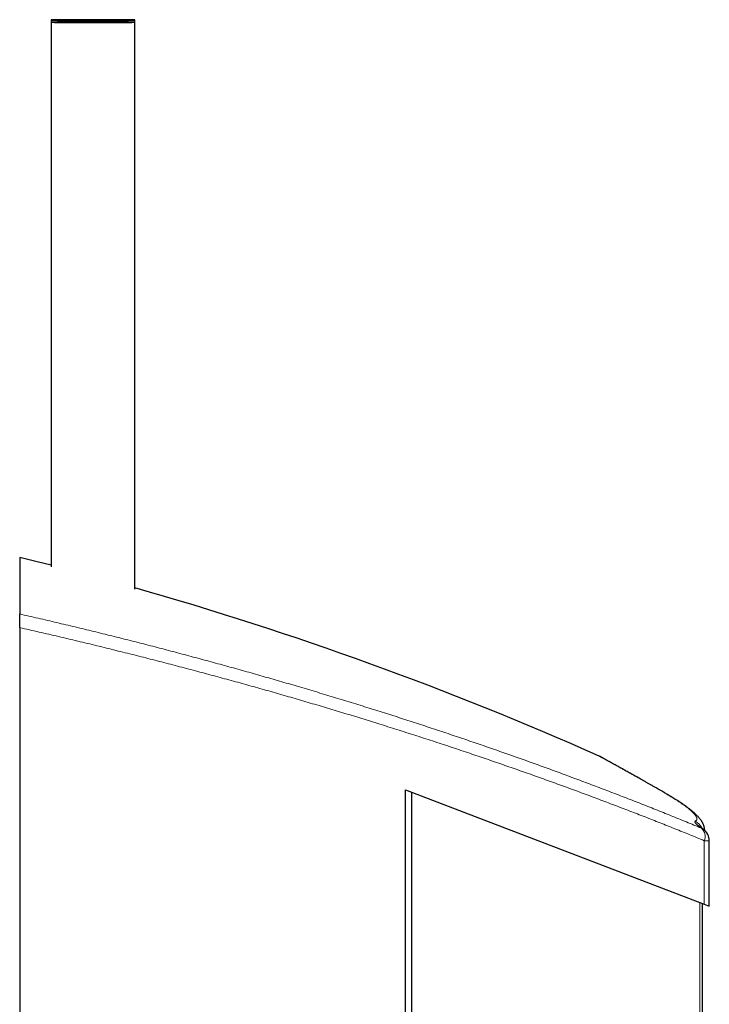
# Model space of a CAD drawing. Header units: millimetres. Extents: x 8 to 1010, y 12 to 2700.
# Tile 68 of 68: x 814 to 913, y 2559 to 2700. Entities that reach past the tile are written whole.
import ezdxf

# ---------------------------------------------------------------- set-up
doc = ezdxf.new("R2010")
doc.units = ezdxf.units.MM

msp = doc.modelspace()

# ---------------------------------------------------------------- linework, layer by layer
at = {"color": 7, "linetype": 'Continuous', "lineweight": 30}
for p, q in [((818.2, 2699.89), (818.2, 2699.58)), ((818.2, 2699.58), (818.2, 2621.43)), ((830.2, 2699.58), (830.2, 2699.89)), ((830.2, 2618.19), (830.2, 2699.58)), ((813.67, 2622.78), (813.67, 2614.66)), ((813.67, 2612.7), (813.67, 2498.23)), ((869.08, 2589.42), (911.98, 2572.99)), ((869.08, 2478.33), (869.08, 2589.42)), ((869.98, 1419.71), (869.98, 2589.08)), ((912.7, 2572.71), (912.7, 2582.12)), ((911.7, 1435.7), (911.7, 2573.1)), ((911.98, 2572.99), (912.7, 2572.71))]:
    msp.add_line(p, q, dxfattribs=at)
at = {"color": 8, "linetype": 'Continuous', "lineweight": 0}
for p, q in [((911.98, 2572.99), (911.98, 2582.12)), ((911.34, 1435.56), (911.34, 2573.23))]:
    msp.add_line(p, q, dxfattribs=at)
at = {"color": 7, "linetype": 'Continuous', "lineweight": 30, "flags": 128}
for points in [[(830.2, 2699.89), (830.19, 2699.9), (830.18, 2699.9), (830.14, 2699.9), (830.1, 2699.9), (830.04, 2699.9), (829.97, 2699.91), (829.89, 2699.91), (829.79, 2699.91), (829.68, 2699.91), (829.56, 2699.91), (829.43, 2699.92), (829.29, 2699.92), (829.14, 2699.92), (828.97, 2699.92), (828.8, 2699.92), (828.61, 2699.93), (828.42, 2699.93), (828.22, 2699.93), (828, 2699.93), (827.78, 2699.93), (827.56, 2699.93), (827.32, 2699.93), (827.08, 2699.94), (826.83, 2699.94), (826.58, 2699.94), (826.32, 2699.94), (826.06, 2699.94), (825.79, 2699.94), (825.52, 2699.94), (825.24, 2699.94), (824.97, 2699.94), (824.69, 2699.94), (824.41, 2699.94), (824.13, 2699.94), (823.85, 2699.94), (823.57, 2699.94), (823.3, 2699.94), (823.02, 2699.94), (822.75, 2699.94), (822.48, 2699.94), (822.22, 2699.94), (821.95, 2699.94), (821.7, 2699.94), (821.45, 2699.94), (821.2, 2699.93), (820.96, 2699.93), (820.73, 2699.93), (820.51, 2699.93), (820.29, 2699.93), (820.08, 2699.93), (819.89, 2699.93), (819.7, 2699.92), (819.52, 2699.92), (819.35, 2699.92), (819.19, 2699.92), (819.04, 2699.92), (818.9, 2699.92), (818.78, 2699.91), (818.66, 2699.91), (818.56, 2699.91), (818.47, 2699.91), (818.4, 2699.91), (818.33, 2699.9), (818.28, 2699.9), (818.24, 2699.9), (818.22, 2699.9), (818.2, 2699.9), (818.2, 2699.89), (818.22, 2699.89), (818.24, 2699.89), (818.28, 2699.89), (818.33, 2699.88), (818.4, 2699.88), (818.47, 2699.88), (818.56, 2699.88), (818.66, 2699.88), (818.78, 2699.87), (818.9, 2699.87), (819.04, 2699.87), (819.19, 2699.87), (819.35, 2699.87), (819.52, 2699.86), (819.7, 2699.86), (819.89, 2699.86), (820.08, 2699.86), (820.29, 2699.86), (820.51, 2699.86), (820.73, 2699.86), (820.96, 2699.85), (821.2, 2699.85), (821.45, 2699.85), (821.7, 2699.85), (821.95, 2699.85), (822.22, 2699.85), (822.48, 2699.85), (822.75, 2699.85), (823.02, 2699.85), (823.3, 2699.85), (823.57, 2699.85), (823.85, 2699.85), (824.13, 2699.85), (824.41, 2699.85), (824.69, 2699.85), (824.97, 2699.85), (825.24, 2699.85), (825.52, 2699.85), (825.79, 2699.85), (826.06, 2699.85), (826.32, 2699.85), (826.58, 2699.85), (826.83, 2699.85), (827.08, 2699.85), (827.32, 2699.85), (827.56, 2699.86), (827.78, 2699.86), (828, 2699.86), (828.22, 2699.86), (828.42, 2699.86), (828.61, 2699.86), (828.8, 2699.86), (828.97, 2699.87), (829.14, 2699.87), (829.29, 2699.87), (829.43, 2699.87), (829.56, 2699.87), (829.68, 2699.87), (829.79, 2699.88), (829.89, 2699.88), (829.97, 2699.88), (830.04, 2699.88), (830.1, 2699.89), (830.14, 2699.89), (830.18, 2699.89), (830.19, 2699.89), (830.2, 2699.89)], [(830.2, 2699.58), (830.19, 2699.58), (830.18, 2699.59), (830.14, 2699.59), (830.1, 2699.59), (830.04, 2699.59), (829.97, 2699.59), (829.89, 2699.6), (829.79, 2699.6), (829.68, 2699.6), (829.56, 2699.6), (829.43, 2699.6), (829.29, 2699.61), (829.14, 2699.61), (828.97, 2699.61), (828.8, 2699.61), (828.61, 2699.61), (828.42, 2699.61), (828.22, 2699.62), (828, 2699.62), (827.78, 2699.62), (827.56, 2699.62), (827.32, 2699.62), (827.08, 2699.62), (826.83, 2699.62), (826.58, 2699.62), (826.32, 2699.63), (826.06, 2699.63), (825.79, 2699.63), (825.52, 2699.63), (825.24, 2699.63), (824.97, 2699.63), (824.69, 2699.63), (824.41, 2699.63), (824.13, 2699.63), (823.85, 2699.63), (823.57, 2699.63), (823.3, 2699.63), (823.02, 2699.63), (822.75, 2699.63), (822.48, 2699.63), (822.22, 2699.63), (821.95, 2699.62), (821.7, 2699.62), (821.45, 2699.62), (821.2, 2699.62), (820.96, 2699.62), (820.73, 2699.62), (820.51, 2699.62), (820.29, 2699.62), (820.08, 2699.62), (819.89, 2699.61), (819.7, 2699.61), (819.52, 2699.61), (819.35, 2699.61), (819.19, 2699.61), (819.04, 2699.61), (818.9, 2699.6), (818.78, 2699.6), (818.66, 2699.6), (818.56, 2699.6), (818.47, 2699.6), (818.4, 2699.59), (818.33, 2699.59), (818.28, 2699.59), (818.24, 2699.59), (818.22, 2699.58), (818.2, 2699.58), (818.2, 2699.58), (818.22, 2699.58), (818.24, 2699.58), (818.28, 2699.57), (818.33, 2699.57), (818.4, 2699.57), (818.47, 2699.57), (818.56, 2699.57), (818.66, 2699.56), (818.78, 2699.56), (818.9, 2699.56), (819.04, 2699.56), (819.19, 2699.56), (819.35, 2699.55), (819.52, 2699.55), (819.7, 2699.55), (819.89, 2699.55), (820.08, 2699.55), (820.29, 2699.55), (820.51, 2699.54), (820.73, 2699.54), (820.96, 2699.54), (821.2, 2699.54), (821.45, 2699.54), (821.7, 2699.54), (821.95, 2699.54), (822.22, 2699.54), (822.48, 2699.54), (822.75, 2699.54), (823.02, 2699.54), (823.3, 2699.54), (823.57, 2699.53), (823.85, 2699.53), (824.13, 2699.53), (824.41, 2699.53), (824.69, 2699.53), (824.97, 2699.54), (825.24, 2699.54), (825.52, 2699.54), (825.79, 2699.54), (826.06, 2699.54), (826.32, 2699.54), (826.58, 2699.54), (826.83, 2699.54), (827.08, 2699.54), (827.32, 2699.54), (827.56, 2699.54), (827.78, 2699.54), (828, 2699.55), (828.22, 2699.55), (828.42, 2699.55), (828.61, 2699.55), (828.8, 2699.55), (828.97, 2699.55), (829.14, 2699.55), (829.29, 2699.56), (829.43, 2699.56), (829.56, 2699.56), (829.68, 2699.56), (829.79, 2699.56), (829.89, 2699.57), (829.97, 2699.57), (830.04, 2699.57), (830.1, 2699.57), (830.14, 2699.57), (830.18, 2699.58), (830.19, 2699.58), (830.2, 2699.58)], [(818.2, 2621.64), (816.18, 2622.15), (813.67, 2622.78)]]:
    msp.add_lwpolyline(points, dxfattribs=at)
at = {"color": 8, "linetype": 'Continuous', "lineweight": 0, "flags": 128}
for points in [[(905.19, 2589.63), (905.19, 2589.63), (905.05, 2589.7)], [(912.7, 2582.12), (912.7, 2582.12), (912.68, 2582.12), (912.65, 2582.12), (912.61, 2582.12), (912.55, 2582.12), (912.48, 2582.12), (912.4, 2582.12), (912.31, 2582.12), (912.21, 2582.12), (912.1, 2582.12), (911.98, 2582.12)]]:
    msp.add_lwpolyline(points, dxfattribs=at)
at = {"color": 7, "linetype": 'Continuous', "lineweight": 30}
for centre, radius, start, end in [((693.79, 2137.36), 500, 66.0369, 74.1675), ((910.7, 2582.12), 2, 360, 54.0576)]:
    msp.add_arc(centre, radius, start, end, dxfattribs=at)
at = {"color": 8, "linetype": 'Continuous', "lineweight": 0}
for centre, radius, start, end in [((909.79, 2583.11), 2.01, 24.4483, 63.9752), ((910.49, 2582.72), 1.61, 337.9796, 47.7273), ((910.89, 2582.38), 1.68, 54.062, 66.0276)]:
    msp.add_arc(centre, radius, start, end, dxfattribs=at)
at = {"color": 7, "linetype": 'Continuous', "lineweight": 30}
for points, knots in [([(813.67, 2612.7), (813.67, 2612.77), (813.67, 2612.92), (813.67, 2613.15), (813.67, 2613.36), (813.67, 2613.57), (813.67, 2613.77), (813.67, 2613.96), (813.67, 2614.12), (813.67, 2614.27), (813.67, 2614.39), (813.67, 2614.49), (813.67, 2614.57), (813.67, 2614.63), (813.67, 2614.65), (813.67, 2614.66)], [0, 0, 0, 0, 0.079711, 0.159664, 0.23936, 0.319173, 0.399248, 0.479049, 0.556873, 0.634954, 0.712776, 0.789118, 0.865703, 0.942051, 1, 1, 1, 1]), ([(905.19, 2589.63), (905.06, 2589.7), (904.8, 2589.85), (904.41, 2590.07), (904.03, 2590.28), (903.66, 2590.49), (903.3, 2590.69), (902.95, 2590.89), (902.61, 2591.08), (902.28, 2591.27), (901.96, 2591.45), (901.65, 2591.62), (901.35, 2591.79), (901.06, 2591.95), (900.78, 2592.11), (900.51, 2592.26), (900.25, 2592.41), (899.99, 2592.55), (899.75, 2592.68), (899.52, 2592.81), (899.3, 2592.93), (899.09, 2593.05), (898.89, 2593.16), (898.7, 2593.27), (898.52, 2593.37), (898.35, 2593.46), (898.19, 2593.55), (898.04, 2593.63), (897.9, 2593.71), (897.77, 2593.78), (897.65, 2593.85), (897.54, 2593.91), (897.44, 2593.96), (897.35, 2594.01), (897.27, 2594.05), (897.2, 2594.09), (897.14, 2594.13), (897.09, 2594.15), (897.05, 2594.18), (897.02, 2594.19), (896.99, 2594.2), (896.98, 2594.21), (896.96, 2594.22), (896.94, 2594.23), (896.93, 2594.24), (896.9, 2594.25), (896.88, 2594.26), (896.87, 2594.27), (896.86, 2594.27)], [0, 0, 0, 0, 0.025197, 0.050735, 0.076181, 0.101486, 0.126917, 0.152307, 0.17766, 0.20298, 0.228271, 0.253538, 0.278786, 0.304019, 0.329247, 0.354416, 0.379586, 0.40476, 0.429926, 0.455073, 0.480193, 0.505275, 0.530311, 0.555287, 0.580143, 0.605219, 0.630257, 0.655262, 0.680243, 0.705204, 0.730154, 0.755102, 0.780056, 0.805028, 0.830039, 0.855119, 0.880323, 0.90576, 0.931695, 0.958991, 0.976229, 0.98531, 0.989693, 0.992892, 0.995415, 0.997437, 0.999115, 1, 1, 1, 1]), ([(896.86, 2594.27), (896.86, 2594.27), (896.86, 2594.27), (896.86, 2594.27), (896.86, 2594.27)], [0, 0, 0, 0, 0.786143, 1, 1, 1, 1]), ([(912.04, 2583.59), (912.04, 2583.63), (912.04, 2583.71), (912.02, 2583.84), (912, 2583.98), (911.96, 2584.12), (911.92, 2584.25), (911.87, 2584.39), (911.82, 2584.52), (911.75, 2584.65), (911.68, 2584.78), (911.6, 2584.91), (911.52, 2585.04), (911.41, 2585.18), (911.3, 2585.33), (911.16, 2585.49), (911, 2585.66), (910.82, 2585.85), (910.62, 2586.03), (910.4, 2586.22), (910.18, 2586.4), (909.96, 2586.58), (909.73, 2586.76), (909.5, 2586.93), (909.25, 2587.11), (909, 2587.28), (908.75, 2587.46), (908.48, 2587.64), (908.2, 2587.82), (907.92, 2588), (907.62, 2588.19), (907.32, 2588.38), (907.01, 2588.57), (906.68, 2588.76), (906.35, 2588.96), (906.01, 2589.16), (905.65, 2589.36), (905.38, 2589.52), (905.22, 2589.61), (905.19, 2589.63)], [0, 0, 0, 0, 0.007971, 0.020913, 0.034199, 0.047924, 0.062194, 0.077137, 0.092907, 0.110027, 0.127765, 0.147074, 0.168259, 0.191761, 0.218128, 0.247977, 0.281733, 0.318944, 0.358191, 0.396791, 0.434074, 0.47017, 0.505286, 0.539491, 0.573146, 0.606375, 0.639272, 0.671913, 0.704355, 0.736647, 0.768829, 0.800935, 0.833008, 0.864248, 0.896087, 0.927938, 0.959793, 0.991637, 1, 1, 1, 1]), ([(911.87, 2583.74), (911.85, 2583.76), (911.79, 2583.8), (911.71, 2583.86), (911.63, 2583.92), (911.55, 2583.98), (911.49, 2584.03), (911.44, 2584.07), (911.41, 2584.1), (911.38, 2584.12), (911.37, 2584.14), (911.36, 2584.15), (911.36, 2584.14), (911.36, 2584.14)], [0, 0, 0, 0, 0.0895489, 0.1942699, 0.3036607, 0.41679, 0.5266369, 0.6324827, 0.7234944, 0.8097294, 0.8909932, 0.9672357, 1, 1, 1, 1])]:
    msp.add_open_spline(points, degree=3, knots=knots, dxfattribs=at)
at = {"color": 8, "linetype": 'Continuous', "lineweight": 0}
for points, knots in [([(813.67, 2614.66), (814.56, 2614.45), (816.34, 2614.04), (818.99, 2613.42), (821.64, 2612.79), (824.28, 2612.15), (826.91, 2611.5), (829.53, 2610.85), (832.13, 2610.18), (834.73, 2609.51), (837.32, 2608.82), (839.89, 2608.13), (842.45, 2607.43), (845, 2606.73), (847.54, 2606.01), (850.06, 2605.29), (852.6, 2604.55), (855.17, 2603.8), (857.76, 2603.02), (860.33, 2602.24), (862.89, 2601.45), (865.41, 2600.66), (867.89, 2599.87), (870.34, 2599.08), (872.77, 2598.28), (875.19, 2597.48), (877.58, 2596.67), (879.96, 2595.86), (882.32, 2595.04), (884.66, 2594.22), (886.98, 2593.4), (889.28, 2592.57), (891.56, 2591.73), (893.82, 2590.89), (896.06, 2590.05), (898.28, 2589.21), (900.51, 2588.35), (902.75, 2587.48), (904.99, 2586.59), (907.21, 2585.7), (909.41, 2584.81), (910.85, 2584.21), (911.57, 2583.91)], [0, 0, 0, 0, 0.024484, 0.048972, 0.07346, 0.097948, 0.122432, 0.146916, 0.171403, 0.195891, 0.220378, 0.244862, 0.269345, 0.293832, 0.318319, 0.342806, 0.367289, 0.392847, 0.418409, 0.443971, 0.469532, 0.49509, 0.520074, 0.545061, 0.570048, 0.595035, 0.620019, 0.645002, 0.669988, 0.694976, 0.719962, 0.744945, 0.769928, 0.794914, 0.819901, 0.844887, 0.86987, 0.895894, 0.921921, 0.947949, 0.973976, 1, 1, 1, 1]), ([(911.98, 2582.12), (911.28, 2582.4), (909.89, 2582.97), (907.77, 2583.83), (905.63, 2584.68), (903.47, 2585.53), (901.28, 2586.37), (899.08, 2587.22), (896.85, 2588.06), (894.6, 2588.9), (892.33, 2589.73), (890.04, 2590.56), (887.73, 2591.39), (885.4, 2592.21), (883.05, 2593.03), (880.68, 2593.85), (878.26, 2594.67), (875.79, 2595.5), (873.26, 2596.33), (870.72, 2597.15), (868.15, 2597.97), (865.63, 2598.77), (863.13, 2599.55), (860.68, 2600.3), (858.21, 2601.04), (855.72, 2601.78), (853.22, 2602.51), (850.71, 2603.24), (848.18, 2603.96), (845.64, 2604.67), (843.09, 2605.37), (840.52, 2606.06), (837.94, 2606.75), (835.35, 2607.43), (832.75, 2608.1), (830.13, 2608.77), (827.47, 2609.43), (824.76, 2610.1), (822, 2610.76), (819.24, 2611.42), (816.46, 2612.06), (814.6, 2612.48), (813.67, 2612.7)], [0, 0, 0, 0, 0.025023, 0.050048, 0.075075, 0.100101, 0.125123, 0.150146, 0.175172, 0.200199, 0.225225, 0.250248, 0.275271, 0.300297, 0.325324, 0.35035, 0.375373, 0.401425, 0.42748, 0.453537, 0.479592, 0.505644, 0.530098, 0.554555, 0.579014, 0.603471, 0.627925, 0.65238, 0.676837, 0.701296, 0.725754, 0.750208, 0.774664, 0.799122, 0.823581, 0.848039, 0.872494, 0.897993, 0.923495, 0.948999, 0.974501, 1, 1, 1, 1]), ([(905.05, 2589.7), (904.83, 2589.82), (904.4, 2590.07), (903.78, 2590.42), (903.18, 2590.76), (902.6, 2591.08), (902.05, 2591.39), (901.53, 2591.68), (901.03, 2591.96), (900.56, 2592.22), (900.11, 2592.47), (899.69, 2592.71), (899.3, 2592.92), (898.94, 2593.12), (898.61, 2593.31), (898.31, 2593.47), (898.04, 2593.62), (897.8, 2593.75), (897.58, 2593.87), (897.41, 2593.97), (897.27, 2594.04), (897.17, 2594.1), (897.08, 2594.15), (897, 2594.19), (896.94, 2594.23), (896.9, 2594.25), (896.87, 2594.26), (896.87, 2594.27), (896.86, 2594.27)], [0, 0, 0, 0, 0.041802, 0.083607, 0.125409, 0.167336, 0.209266, 0.251193, 0.293511, 0.335832, 0.37815, 0.420603, 0.463059, 0.505512, 0.546669, 0.587829, 0.628986, 0.670271, 0.711559, 0.752844, 0.783993, 0.815141, 0.846314, 0.877488, 0.90815, 0.938813, 0.969499, 1, 1, 1, 1]), ([(910.67, 2584.91), (910.7, 2584.93), (910.78, 2584.98), (910.86, 2585.05), (910.91, 2585.14), (910.92, 2585.24), (910.91, 2585.36), (910.87, 2585.49), (910.79, 2585.62), (910.69, 2585.78), (910.55, 2585.95), (910.37, 2586.13), (910.17, 2586.33), (909.93, 2586.54), (909.67, 2586.75), (909.4, 2586.95), (909.12, 2587.16), (908.83, 2587.37), (908.51, 2587.59), (908.17, 2587.81), (907.78, 2588.07), (907.33, 2588.35), (906.81, 2588.67), (906.26, 2589), (905.68, 2589.34), (905.26, 2589.58), (905.05, 2589.7)], [0, 0, 0, 0, 0.041449, 0.082909, 0.124368, 0.165817, 0.207579, 0.249351, 0.291122, 0.332884, 0.376603, 0.420339, 0.464081, 0.507817, 0.551537, 0.588264, 0.624994, 0.661721, 0.697871, 0.734024, 0.770174, 0.816128, 0.862098, 0.908075, 0.954046, 1, 1, 1, 1]), ([(911.57, 2583.91), (911.52, 2583.95), (911.42, 2584.02), (911.28, 2584.13), (911.16, 2584.23), (911.01, 2584.34), (910.87, 2584.47), (910.74, 2584.6), (910.66, 2584.7), (910.62, 2584.78), (910.61, 2584.84), (910.62, 2584.88), (910.65, 2584.9), (910.67, 2584.91)], [0, 0, 0, 0, 0.067048, 0.134095, 0.201389, 0.268683, 0.38871, 0.508828, 0.62885, 0.721593, 0.814427, 0.90726, 1, 1, 1, 1])]:
    msp.add_open_spline(points, degree=3, knots=knots, dxfattribs=at)

doc.saveas('drawing.dxf')
